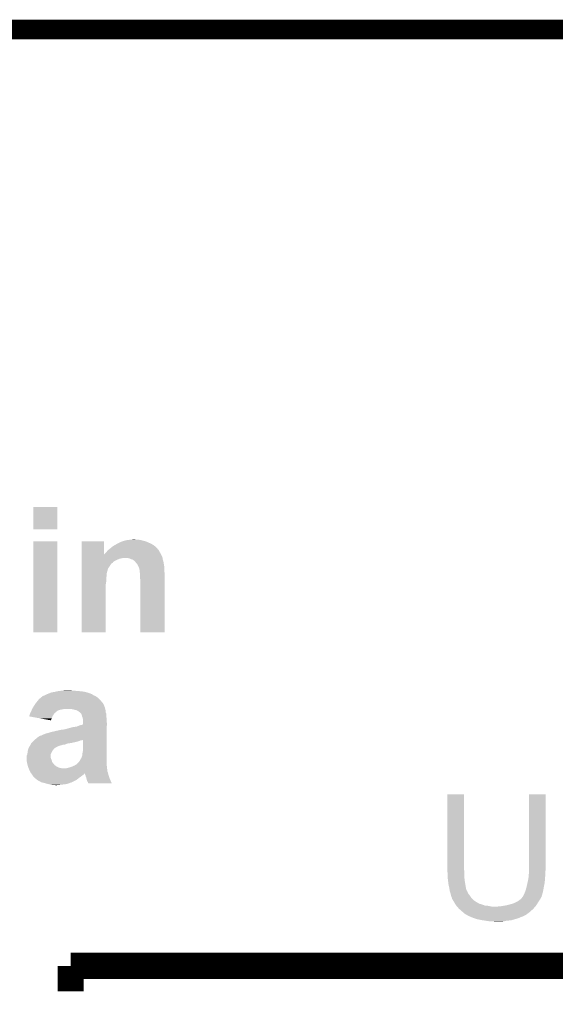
# Model space of a CAD drawing. Extents: x -1.3 to 24.2, y -3.9 to 53.4.
# Tile 35 of 41: x 7.3 to 11.5, y 45.7 to 53.4. Entities that reach past the tile are written whole.
import ezdxf

# ---------------------------------------------------------------- set-up
doc = ezdxf.new("R2010")
doc.units = 0
doc.layers.add('TPS_PRESSURE_CLICK_500PG_V1_005', color=5, linetype='CONTINUOUS')
doc.layers.add('TPS_PRESSURE_CLICK_500PG_V1_007', color=14, linetype='CONTINUOUS')

msp = doc.modelspace()

# ---------------------------------------------------------------- linework, layer by layer
at = {"layer": 'TPS_PRESSURE_CLICK_500PG_V1_005', "const_width": 0.1524}
msp.add_lwpolyline([(4.064, 53.34), (18.796, 53.34)], dxfattribs=at)
at = {"layer": 'TPS_PRESSURE_CLICK_500PG_V1_007', "const_width": 0.2032}
for points in [[(7.68096, 46.04512), (15.17904, 46.04512)], [(7.68096, 45.847), (7.68096, 46.04512)]]:
    msp.add_lwpolyline(points, dxfattribs=at)
at = {"layer": 'TPS_PRESSURE_CLICK_500PG_V1_007'}
for points in [[(7.38886, 49.446202), (7.38888, 49.618878), (7.576798, 49.446202), (7.57682, 49.618878)], [(7.38888, 49.618878), (7.388882, 49.6189), (7.57682, 49.618878), (7.388882, 49.6189)], [(7.576798, 49.44618), (7.38886, 49.446202), (7.576798, 49.44618), (7.576798, 49.446202)], [(7.38886, 48.643562), (7.38888, 49.352178), (7.576798, 48.643562), (7.57682, 49.352178)], [(7.38888, 49.352178), (7.388882, 49.3522), (7.57682, 49.352178), (7.388882, 49.3522)], [(7.767338, 49.248096), (7.76734, 49.352178), (7.940078, 49.248096), (7.94004, 49.352178)], [(7.76734, 49.352178), (7.767342, 49.3522), (7.94004, 49.352178), (7.767342, 49.3522)], [(8.023226, 49.32172), (8.049896, 49.33696), (8.32866, 49.32172), (8.303262, 49.33696)], [(8.049896, 49.33696), (8.054338, 49.339498), (8.303262, 49.33696), (8.293102, 49.339498)], [(8.054338, 49.339498), (8.054342, 49.3395), (8.293102, 49.339498), (8.2931, 49.3395)], [(8.054342, 49.3395), (8.060052, 49.342038), (8.2931, 49.3395), (8.288024, 49.342038)], [(8.060052, 49.342038), (8.065762, 49.344576), (8.288024, 49.342038), (8.28548, 49.344576)], [(8.065762, 49.344576), (8.0772, 49.34966), (8.28548, 49.344576), (8.271928, 49.34966)], [(8.0772, 49.34966), (8.084814, 49.352198), (8.271928, 49.34966), (8.265162, 49.352198)], [(8.084814, 49.352198), (8.100062, 49.35728), (8.265162, 49.352198), (8.24484, 49.35728)], [(8.100062, 49.35728), (8.122922, 49.36236), (8.24484, 49.35728), (8.227062, 49.36236)], [(8.122922, 49.36236), (8.14578, 49.3649), (8.227062, 49.36236), (8.20928, 49.3649)], [(8.14578, 49.3649), (8.171178, 49.36744), (8.194042, 49.3649), (8.181342, 49.36744)], [(7.767338, 49.2379), (7.767338, 49.248096), (8.39216, 49.2379), (8.387062, 49.248096)], [(7.940078, 49.248096), (7.955276, 49.263298), (8.387062, 49.248096), (8.37946, 49.263298)], [(7.955276, 49.263298), (7.95782, 49.265842), (8.37946, 49.263298), (8.377554, 49.265842)], [(7.95782, 49.265842), (7.963534, 49.273458), (8.377554, 49.265842), (8.371842, 49.273458)], [(7.963534, 49.273458), (7.965442, 49.276), (8.371842, 49.273458), (8.370994, 49.276)], [(7.965442, 49.276), (7.970518, 49.281078), (8.370994, 49.276), (8.3693, 49.281078)], [(7.970518, 49.281078), (7.975586, 49.286146), (8.3693, 49.281078), (8.366766, 49.286146)], [(7.975586, 49.286146), (7.9756, 49.28616), (8.366766, 49.286146), (8.364228, 49.28616)], [(7.9756, 49.28616), (7.975602, 49.286162), (8.364228, 49.28616), (8.364228, 49.286162)], [(7.975602, 49.286162), (7.9883, 49.29632), (8.364228, 49.286162), (8.356094, 49.29632)], [(7.9883, 49.29632), (7.991344, 49.298858), (8.356094, 49.29632), (8.354062, 49.298858)], [(7.991344, 49.298858), (8.00354, 49.30902), (8.354062, 49.298858), (8.3439, 49.30902)], [(8.00354, 49.30902), (8.00735, 49.31156), (8.3439, 49.30902), (8.34136, 49.31156)], [(8.00735, 49.31156), (8.018778, 49.319178), (8.34136, 49.31156), (8.331838, 49.319178)], [(8.018778, 49.319178), (8.023226, 49.32172), (8.331838, 49.319178), (8.32866, 49.32172)], [(7.767336, 49.22266), (7.767338, 49.225196), (8.397604, 49.22266), (8.39724, 49.225196)], [(7.767336, 49.22012), (7.767336, 49.22266), (8.07974, 49.22012), (8.089898, 49.22266)], [(7.767336, 49.217578), (7.767336, 49.22012), (8.064498, 49.217578), (8.07974, 49.22012)], [(7.767336, 49.2125), (7.767336, 49.217578), (8.0518, 49.2125), (8.064498, 49.217578)], [(7.767336, 49.197258), (7.767336, 49.2125), (8.02132, 49.197258), (8.0518, 49.2125)], [(7.767336, 49.194718), (7.767336, 49.197258), (8.018776, 49.194718), (8.02132, 49.197258)], [(7.767336, 49.192176), (7.767336, 49.194718), (8.0137, 49.192176), (8.018776, 49.194718)], [(7.767336, 49.184558), (7.767336, 49.192176), (8.008614, 49.184558), (8.0137, 49.192176)], [(7.767336, 49.179474), (7.767336, 49.184558), (7.998458, 49.179474), (8.008614, 49.184558)], [(7.767336, 49.16678), (7.767336, 49.179474), (7.99084, 49.16678), (7.998458, 49.179474)], [(7.767338, 49.225196), (7.767338, 49.2379), (8.39724, 49.225196), (8.39216, 49.2379)], [(8.135618, 49.22012), (8.122918, 49.22266), (8.397966, 49.22012), (8.397604, 49.22266)], [(8.143238, 49.21758), (8.135618, 49.22012), (8.39833, 49.21758), (8.397966, 49.22012)], [(8.153398, 49.2125), (8.143238, 49.21758), (8.399056, 49.2125), (8.39833, 49.21758)], [(8.163558, 49.209962), (8.153398, 49.2125), (8.39942, 49.209962), (8.399056, 49.2125)], [(8.168636, 49.207422), (8.163558, 49.209962), (8.399782, 49.207422), (8.39942, 49.209962)], [(8.168642, 49.207418), (8.168636, 49.207422), (8.399782, 49.207418), (8.399782, 49.207422)], [(8.17118, 49.204882), (8.168642, 49.207418), (8.400628, 49.204882), (8.399782, 49.207418)], [(8.177956, 49.1998), (8.17118, 49.204882), (8.402318, 49.1998), (8.400628, 49.204882)], [(8.181338, 49.197262), (8.177956, 49.1998), (8.402954, 49.197262), (8.402318, 49.1998)], [(8.187056, 49.18964), (8.181338, 49.197262), (8.40486, 49.18964), (8.402954, 49.197262)], [(8.18896, 49.1871), (8.187056, 49.18964), (8.405284, 49.1871), (8.40486, 49.18964)], [(8.20166, 49.171858), (8.18896, 49.1871), (8.407824, 49.171858), (8.405284, 49.1871)], [(8.208012, 49.159158), (8.20166, 49.171858), (8.40994, 49.159158), (8.407824, 49.171858)], [(7.767332, 49.088038), (7.767334, 49.105818), (7.96036, 49.088038), (7.9629, 49.105818)], [(7.767334, 49.15662), (7.767336, 49.16678), (7.98322, 49.15662), (7.99084, 49.16678)], [(7.767334, 49.14138), (7.767334, 49.15662), (7.973058, 49.14138), (7.98322, 49.15662)], [(7.767334, 49.1236), (7.767334, 49.14138), (7.96798, 49.1236), (7.973058, 49.14138)], [(7.767334, 49.11598), (7.767334, 49.1236), (7.965442, 49.11598), (7.96798, 49.1236)], [(7.767334, 49.105818), (7.767334, 49.11598), (7.9629, 49.105818), (7.965442, 49.11598)], [(8.209278, 49.156624), (8.208012, 49.159158), (8.40994, 49.156624), (8.40994, 49.159158)], [(8.211814, 49.154086), (8.209278, 49.156624), (8.40994, 49.154086), (8.40994, 49.156624)], [(8.21182, 49.151544), (8.211814, 49.154086), (8.40994, 49.151544), (8.40994, 49.154086)], [(8.216898, 49.136302), (8.21182, 49.151544), (8.40994, 49.136302), (8.40994, 49.151544)], [(8.2169, 49.1363), (8.216898, 49.136302), (8.40994, 49.1363), (8.40994, 49.136302)], [(8.21944, 49.11598), (8.2169, 49.1363), (8.411974, 49.11598), (8.40994, 49.1363)], [(8.219948, 49.110902), (8.21944, 49.11598), (8.41248, 49.110902), (8.411974, 49.11598)], [(8.22198, 49.09058), (8.219948, 49.110902), (8.412478, 49.09058), (8.41248, 49.110902)], [(7.76733, 49.022), (7.767332, 49.037238), (7.95528, 49.022), (7.95782, 49.037238)], [(7.76733, 49.004218), (7.76733, 49.022), (7.95274, 49.004218), (7.95528, 49.022)], [(7.767332, 49.077878), (7.767332, 49.088038), (7.96036, 49.077878), (7.96036, 49.088038)], [(7.767332, 49.065178), (7.767332, 49.077878), (7.95782, 49.065178), (7.96036, 49.077878)], [(7.767332, 49.037238), (7.767332, 49.065178), (7.95782, 49.037238), (7.95782, 49.065178)], [(8.22198, 49.065182), (8.22198, 49.09058), (8.412476, 49.065182), (8.412478, 49.09058)], [(8.22452, 49.04232), (8.22198, 49.065182), (8.412476, 49.04232), (8.412476, 49.065182)], [(8.22452, 48.643562), (8.22452, 49.04232), (8.412458, 48.643562), (8.412476, 49.04232)], [(7.76732, 48.643562), (7.76733, 49.004218), (7.952718, 48.643562), (7.95274, 49.004218)], [(7.576798, 48.64354), (7.38886, 48.643562), (7.576798, 48.64354), (7.576798, 48.643562)], [(7.952718, 48.64354), (7.76732, 48.643562), (7.952718, 48.64354), (7.952718, 48.643562)], [(8.412458, 48.64354), (8.22452, 48.643562), (8.412458, 48.64354), (8.412458, 48.643562)], [(7.520938, 48.1711), (7.536182, 48.17618), (7.823202, 48.1711), (7.804576, 48.17618)], [(7.536182, 48.17618), (7.55396, 48.17872), (7.804576, 48.17618), (7.795262, 48.17872)], [(7.55396, 48.17872), (7.574282, 48.1838), (7.795262, 48.17872), (7.76478, 48.1838)], [(7.574282, 48.1838), (7.59206, 48.18634), (7.76478, 48.1838), (7.7343, 48.18634)], [(7.59206, 48.18634), (7.61492, 48.18888), (7.7343, 48.18634), (7.70636, 48.18888)], [(7.61492, 48.18888), (7.637782, 48.19142), (7.693662, 48.18888), (7.683502, 48.19142)], [(7.41172, 48.0949), (7.427976, 48.11522), (7.929032, 48.0949), (7.9121, 48.11522)], [(7.427976, 48.11522), (7.43204, 48.1203), (7.9121, 48.11522), (7.90702, 48.1203)], [(7.43204, 48.1203), (7.440616, 48.127922), (7.90702, 48.1203), (7.899398, 48.127922)], [(7.440616, 48.127922), (7.454906, 48.14062), (7.899398, 48.127922), (7.88416, 48.14062)], [(7.454906, 48.14062), (7.45744, 48.140642), (7.88416, 48.14062), (7.884124, 48.140642)], [(7.45744, 48.140642), (7.457454, 48.143166), (7.884124, 48.140642), (7.879918, 48.143166)], [(7.457454, 48.143166), (7.467602, 48.14824), (7.879918, 48.143166), (7.871462, 48.14824)], [(7.467602, 48.14824), (7.47522, 48.15078), (7.871462, 48.14824), (7.865112, 48.15078)], [(7.47522, 48.15078), (7.4803, 48.15332), (7.865112, 48.15078), (7.85876, 48.15332)], [(7.4803, 48.15332), (7.490452, 48.158396), (7.85876, 48.15332), (7.851148, 48.158396)], [(7.490452, 48.158396), (7.495496, 48.160918), (7.851148, 48.158396), (7.85114, 48.160918)], [(7.495496, 48.160918), (7.49554, 48.16094), (7.85114, 48.160918), (7.848604, 48.16094)], [(7.49554, 48.16094), (7.520938, 48.1711), (7.848604, 48.16094), (7.823202, 48.1711)], [(7.368538, 48.018698), (7.369808, 48.021238), (7.56158, 48.018698), (7.566656, 48.021238)], [(7.369808, 48.021238), (7.371076, 48.023774), (7.566656, 48.021238), (7.569194, 48.023774)], [(7.371076, 48.023774), (7.37108, 48.02378), (7.569194, 48.023774), (7.569194, 48.02378)], [(7.37108, 48.02378), (7.372202, 48.026308), (7.569194, 48.02378), (7.5692, 48.026308)], [(7.372202, 48.026308), (7.375594, 48.03394), (7.5692, 48.026308), (7.581898, 48.03394)], [(7.375594, 48.03394), (7.377852, 48.039018), (7.581898, 48.03394), (7.594598, 48.039018)], [(7.377852, 48.039018), (7.38124, 48.04664), (7.594598, 48.039018), (7.632698, 48.04664)], [(7.38124, 48.04664), (7.386882, 48.0568), (7.9502, 48.04664), (7.947658, 48.0568)], [(7.386882, 48.0568), (7.391118, 48.064422), (7.947658, 48.0568), (7.94512, 48.064422)], [(7.391118, 48.064422), (7.39394, 48.069502), (7.94512, 48.064422), (7.943088, 48.069502)], [(7.39394, 48.069502), (7.399272, 48.07712), (7.943088, 48.069502), (7.94004, 48.07712)], [(7.399272, 48.07712), (7.402826, 48.082196), (7.94004, 48.07712), (7.937502, 48.082196)], [(7.402826, 48.082196), (7.404602, 48.084734), (7.937502, 48.082196), (7.9375, 48.084734)], [(7.404602, 48.084734), (7.41172, 48.0949), (7.9375, 48.084734), (7.929032, 48.0949)], [(7.696198, 48.0441), (7.675878, 48.04664), (7.950834, 48.0441), (7.9502, 48.04664)], [(7.71398, 48.03902), (7.696198, 48.0441), (7.952106, 48.03902), (7.950834, 48.0441)], [(7.726678, 48.03648), (7.71398, 48.03902), (7.95274, 48.03648), (7.952106, 48.03902)], [(7.726682, 48.036478), (7.726678, 48.03648), (7.95274, 48.036478), (7.95274, 48.03648)], [(7.736838, 48.0314), (7.726682, 48.036478), (7.952742, 48.0314), (7.95274, 48.036478)], [(7.74446, 48.02632), (7.736838, 48.0314), (7.952742, 48.02632), (7.952742, 48.0314)], [(7.746994, 48.023786), (7.74446, 48.02632), (7.952742, 48.023786), (7.952742, 48.02632)], [(7.749534, 48.02378), (7.746994, 48.023786), (7.952742, 48.02378), (7.952742, 48.023786)], [(7.74954, 48.023776), (7.749534, 48.02378), (7.952742, 48.023776), (7.952742, 48.02378)], [(7.759698, 48.013622), (7.74954, 48.023776), (7.956804, 48.013622), (7.952742, 48.023776)], [(7.35838, 47.988238), (7.358382, 47.993304), (7.53873, 47.988238), (7.54177, 47.993304)], [(7.35848, 47.98822), (7.35838, 47.988238), (7.53872, 47.98822), (7.53873, 47.988238)], [(7.358382, 47.993304), (7.36092, 47.998382), (7.54177, 47.993304), (7.544816, 47.998382)], [(7.442246, 47.97298), (7.35848, 47.98822), (7.53364, 47.97298), (7.53872, 47.98822)], [(7.36092, 47.998382), (7.361764, 48.000918), (7.544816, 47.998382), (7.546338, 48.000918)], [(7.361764, 48.000918), (7.365152, 48.011078), (7.546338, 48.000918), (7.55396, 48.011078)], [(7.365152, 48.011078), (7.366, 48.01362), (7.55396, 48.011078), (7.556502, 48.01362)], [(7.366, 48.01362), (7.368538, 48.018698), (7.556502, 48.01362), (7.56158, 48.018698)], [(7.526002, 47.957742), (7.442246, 47.97298), (7.526002, 47.957742), (7.53364, 47.97298)], [(7.761228, 48.011076), (7.759698, 48.013622), (7.95782, 48.011076), (7.956804, 48.013622)], [(7.76732, 48.000922), (7.761228, 48.011076), (7.95782, 48.000922), (7.95782, 48.011076)], [(7.768338, 47.99584), (7.76732, 48.000922), (7.95782, 47.99584), (7.95782, 48.000922)], [(7.76986, 47.988222), (7.768338, 47.99584), (7.95891, 47.988222), (7.95782, 47.99584)], [(7.773924, 47.978058), (7.76986, 47.988222), (7.96036, 47.978058), (7.95891, 47.988222)], [(7.774938, 47.975522), (7.773924, 47.978058), (7.96036, 47.975522), (7.96036, 47.978058)], [(7.77748, 47.962822), (7.774938, 47.975522), (7.96036, 47.962822), (7.96036, 47.975522)], [(7.77748, 47.96028), (7.77748, 47.962822), (7.96036, 47.96028), (7.96036, 47.962822)], [(7.77748, 47.939958), (7.77748, 47.96028), (7.9629, 47.939958), (7.96036, 47.96028)], [(7.503158, 47.85868), (7.52856, 47.8663), (7.96222, 47.85868), (7.962308, 47.8663)], [(7.52856, 47.8663), (7.594602, 47.88154), (7.962308, 47.8663), (7.962486, 47.88154)], [(7.594602, 47.88154), (7.599682, 47.881542), (7.962486, 47.88154), (7.962486, 47.881542)], [(7.599682, 47.881542), (7.607304, 47.88408), (7.962486, 47.881542), (7.962516, 47.88408)], [(7.614922, 47.88408), (7.64032, 47.88916), (7.962516, 47.88408), (7.962574, 47.88916)], [(7.64032, 47.88916), (7.6962, 47.9044), (7.962574, 47.88916), (7.962752, 47.9044)], [(7.6962, 47.9044), (7.729222, 47.909482), (7.962752, 47.9044), (7.96281, 47.909482)], [(7.729222, 47.909482), (7.74827, 47.9171), (7.96281, 47.909482), (7.9629, 47.9171)], [(7.74827, 47.9171), (7.754622, 47.91964), (7.9629, 47.9171), (7.9629, 47.91964)], [(7.754622, 47.91964), (7.767322, 47.922182), (7.9629, 47.91964), (7.9629, 47.922182)], [(7.767322, 47.922182), (7.77748, 47.927274), (7.9629, 47.922182), (7.9629, 47.927274)], [(7.77748, 47.927274), (7.77748, 47.939958), (7.9629, 47.927274), (7.9629, 47.939958)], [(7.38124, 47.78756), (7.38632, 47.79264), (7.71398, 47.78756), (7.734298, 47.79264)], [(7.38632, 47.79264), (7.3914, 47.79772), (7.734298, 47.79264), (7.74954, 47.79772)], [(7.3914, 47.79772), (7.39648, 47.8028), (7.74954, 47.79772), (7.762244, 47.8028)], [(7.39648, 47.8028), (7.396482, 47.802802), (7.762244, 47.8028), (7.769862, 47.802802)], [(7.396482, 47.802802), (7.39949, 47.80531), (7.769862, 47.802802), (7.77748, 47.80531)], [(7.39949, 47.80531), (7.426962, 47.828202), (7.9616, 47.80531), (7.961866, 47.828202)], [(7.426962, 47.828202), (7.444746, 47.83836), (7.961866, 47.828202), (7.961984, 47.83836)], [(7.444746, 47.83836), (7.447282, 47.838362), (7.961984, 47.83836), (7.961984, 47.838362)], [(7.447282, 47.838362), (7.4549, 47.8409), (7.961984, 47.838362), (7.962012, 47.8409)], [(7.4549, 47.8409), (7.46506, 47.84598), (7.962012, 47.8409), (7.962072, 47.84598)], [(7.46506, 47.84598), (7.482842, 47.8536), (7.962072, 47.84598), (7.96216, 47.8536)], [(7.482842, 47.8536), (7.503158, 47.85868), (7.96216, 47.8536), (7.96222, 47.85868)], [(7.77748, 47.726598), (7.77748, 47.80531), (7.960684, 47.726598), (7.9616, 47.80531)], [(7.344954, 47.70628), (7.346406, 47.71644), (7.5311, 47.70628), (7.536182, 47.71644)], [(7.346406, 47.71644), (7.347858, 47.7266), (7.536182, 47.71644), (7.5438, 47.7266)], [(7.347858, 47.7266), (7.348222, 47.729142), (7.5438, 47.7266), (7.545494, 47.729142)], [(7.348222, 47.729142), (7.350398, 47.734222), (7.545494, 47.729142), (7.548882, 47.734222)], [(7.350398, 47.734222), (7.352574, 47.739302), (7.548882, 47.734222), (7.553964, 47.739302)], [(7.352574, 47.739302), (7.353662, 47.741842), (7.553964, 47.739302), (7.55904, 47.741842)], [(7.353662, 47.741842), (7.35475, 47.744382), (7.55904, 47.741842), (7.561584, 47.744382)], [(7.35475, 47.744382), (7.35584, 47.746922), (7.561584, 47.744382), (7.566664, 47.746922)], [(7.35584, 47.746922), (7.361646, 47.75708), (7.566664, 47.746922), (7.586982, 47.75708)], [(7.361646, 47.75708), (7.36455, 47.76216), (7.586982, 47.75708), (7.60222, 47.76216)], [(7.36455, 47.76216), (7.366002, 47.7647), (7.60222, 47.76216), (7.61111, 47.7647)], [(7.366002, 47.7647), (7.368536, 47.76724), (7.61111, 47.7647), (7.620002, 47.76724)], [(7.368536, 47.76724), (7.36854, 47.767244), (7.620002, 47.76724), (7.620028, 47.767244)], [(7.36854, 47.767244), (7.369386, 47.769782), (7.620028, 47.767244), (7.637782, 47.769782)], [(7.369386, 47.769782), (7.37108, 47.77486), (7.637782, 47.769782), (7.650484, 47.77486)], [(7.37108, 47.77486), (7.371082, 47.774864), (7.650484, 47.77486), (7.653872, 47.774864)], [(7.371082, 47.774866), (7.372772, 47.7774), (7.655566, 47.774866), (7.658106, 47.7774)], [(7.371082, 47.774864), (7.371082, 47.774866), (7.653872, 47.774864), (7.655566, 47.774866)], [(7.372772, 47.7774), (7.37616, 47.78248), (7.663182, 47.7774), (7.69112, 47.78248)], [(7.37616, 47.78248), (7.376162, 47.782482), (7.69112, 47.78248), (7.691128, 47.782482)], [(7.376162, 47.782482), (7.38124, 47.78756), (7.691128, 47.782482), (7.71398, 47.78756)], [(7.77494, 47.71136), (7.77748, 47.726598), (7.960506, 47.71136), (7.960684, 47.726598)], [(7.33806, 47.665644), (7.338062, 47.680884), (7.52602, 47.665644), (7.52602, 47.680884)], [(7.33806, 47.658018), (7.33806, 47.665644), (7.52856, 47.658018), (7.52602, 47.665644)], [(7.33806, 47.645322), (7.33806, 47.658018), (7.533638, 47.645322), (7.52856, 47.658018)], [(7.33806, 47.642782), (7.33806, 47.645322), (7.534274, 47.642782), (7.533638, 47.645322)], [(7.33933, 47.635162), (7.33806, 47.642782), (7.536178, 47.635162), (7.534274, 47.642782)], [(7.338062, 47.680884), (7.34314, 47.693584), (7.52602, 47.680884), (7.526022, 47.693584)], [(7.34314, 47.693584), (7.344954, 47.70628), (7.526022, 47.693584), (7.5311, 47.70628)], [(7.744458, 47.63262), (7.752078, 47.64278), (7.96036, 47.63262), (7.96036, 47.64278)], [(7.752078, 47.64278), (7.75716, 47.65294), (7.96036, 47.64278), (7.96036, 47.65294)], [(7.75716, 47.65294), (7.76478, 47.665638), (7.96036, 47.65294), (7.96036, 47.665638)], [(7.76478, 47.665638), (7.769858, 47.678336), (7.96036, 47.665638), (7.96036, 47.678336)], [(7.769858, 47.678336), (7.76986, 47.680876), (7.96036, 47.678336), (7.96036, 47.680876)], [(7.76986, 47.680876), (7.772398, 47.688498), (7.96036, 47.680876), (7.96036, 47.688498)], [(7.772398, 47.688498), (7.7724, 47.698658), (7.96036, 47.688498), (7.96036, 47.698658)], [(7.7724, 47.69866), (7.77494, 47.71136), (7.96036, 47.69866), (7.960506, 47.71136)], [(7.7724, 47.698658), (7.7724, 47.69866), (7.96036, 47.698658), (7.96036, 47.69866)], [(7.3406, 47.62754), (7.33933, 47.635162), (7.540752, 47.62754), (7.536178, 47.635162)], [(7.34187, 47.622462), (7.3406, 47.62754), (7.543798, 47.622462), (7.540752, 47.62754)], [(7.34441, 47.612306), (7.34187, 47.622462), (7.553954, 47.612306), (7.543798, 47.622462)], [(7.345042, 47.609774), (7.34441, 47.612306), (7.55396, 47.609774), (7.553954, 47.612306)], [(7.34568, 47.607222), (7.345042, 47.609774), (7.559036, 47.607222), (7.55396, 47.609774)], [(7.34695, 47.602142), (7.34568, 47.607222), (7.56412, 47.602142), (7.559036, 47.607222)], [(7.34822, 47.597062), (7.34695, 47.602142), (7.57428, 47.597062), (7.56412, 47.602142)], [(7.350254, 47.59198), (7.34822, 47.597062), (7.58444, 47.59198), (7.57428, 47.597062)], [(7.352284, 47.586902), (7.350254, 47.59198), (7.597138, 47.586902), (7.58444, 47.59198)], [(7.353302, 47.58436), (7.352284, 47.586902), (7.612378, 47.58436), (7.597138, 47.586902)], [(7.355334, 47.57928), (7.353302, 47.58436), (7.96544, 47.57928), (7.964876, 47.58436)], [(7.35838, 47.57166), (7.355334, 47.57928), (7.96653, 47.57166), (7.96544, 47.57928)], [(7.363462, 47.561498), (7.35838, 47.57166), (7.96798, 47.561498), (7.96653, 47.57166)], [(7.364734, 47.558956), (7.363462, 47.561498), (7.967982, 47.558956), (7.96798, 47.561498)], [(7.645398, 47.58436), (7.658102, 47.5869), (7.964876, 47.58436), (7.964594, 47.5869)], [(7.658102, 47.5869), (7.67588, 47.59198), (7.964594, 47.5869), (7.96403, 47.59198)], [(7.67588, 47.59198), (7.69112, 47.59706), (7.96403, 47.59198), (7.963466, 47.59706)], [(7.69112, 47.59706), (7.7089, 47.60468), (7.963466, 47.59706), (7.962618, 47.60468)], [(7.7089, 47.60468), (7.726668, 47.614834), (7.962618, 47.60468), (7.96149, 47.614834)], [(7.726668, 47.614834), (7.72668, 47.617366), (7.96149, 47.614834), (7.96121, 47.617366)], [(7.72668, 47.617366), (7.731756, 47.619918), (7.96121, 47.617366), (7.960926, 47.619918)], [(7.731756, 47.619918), (7.736838, 47.625), (7.960926, 47.619918), (7.96036, 47.625)], [(7.736838, 47.625), (7.744458, 47.63262), (7.96036, 47.625), (7.96036, 47.63262)], [(7.367272, 47.553878), (7.364734, 47.558956), (7.970522, 47.553878), (7.967982, 47.558956)], [(7.36854, 47.551342), (7.367272, 47.553878), (7.971156, 47.551342), (7.970522, 47.553878)], [(7.373986, 47.54372), (7.36854, 47.551342), (7.973062, 47.54372), (7.971156, 47.551342)], [(7.37399, 47.543714), (7.373986, 47.54372), (7.790174, 47.543714), (7.792698, 47.54372)], [(7.379428, 47.5361), (7.37399, 47.543714), (7.782558, 47.5361), (7.790174, 47.543714)], [(7.381242, 47.53356), (7.379428, 47.5361), (7.779172, 47.53356), (7.782558, 47.5361)], [(7.38429, 47.52848), (7.381242, 47.53356), (7.7724, 47.52848), (7.779172, 47.53356)], [(7.388858, 47.520862), (7.38429, 47.52848), (7.762876, 47.520862), (7.7724, 47.52848)], [(7.3914, 47.51832), (7.388858, 47.520862), (7.7597, 47.51832), (7.762876, 47.520862)], [(7.39902, 47.5107), (7.3914, 47.51832), (7.74827, 47.5107), (7.7597, 47.51832)], [(7.402196, 47.50816), (7.39902, 47.5107), (7.74446, 47.50816), (7.74827, 47.5107)], [(7.418076, 47.495458), (7.402196, 47.50816), (7.729216, 47.495458), (7.74446, 47.50816)], [(7.424422, 47.49038), (7.418076, 47.495458), (7.71906, 47.49038), (7.729216, 47.495458)], [(7.452358, 47.47514), (7.424422, 47.49038), (7.688582, 47.47514), (7.71906, 47.49038)], [(7.79272, 47.538644), (7.792698, 47.54372), (7.97433, 47.538644), (7.973062, 47.54372)], [(7.794414, 47.533562), (7.79272, 47.538644), (7.9756, 47.533562), (7.97433, 47.538644)], [(7.79526, 47.531022), (7.794414, 47.533562), (7.976448, 47.531022), (7.9756, 47.533562)], [(7.797798, 47.525944), (7.79526, 47.531022), (7.97814, 47.525944), (7.976448, 47.531022)], [(7.7978, 47.523404), (7.797798, 47.525944), (7.978986, 47.523404), (7.97814, 47.525944)], [(7.802878, 47.510702), (7.7978, 47.523404), (7.98322, 47.510702), (7.978986, 47.523404)], [(7.804404, 47.503082), (7.802878, 47.510702), (7.98576, 47.503082), (7.98322, 47.510702)], [(7.80542, 47.498), (7.804404, 47.503082), (7.987934, 47.498), (7.98576, 47.503082)], [(7.807958, 47.487842), (7.80542, 47.498), (7.992278, 47.487842), (7.987934, 47.498)], [(7.8105, 47.482762), (7.807958, 47.487842), (7.99445, 47.482762), (7.992278, 47.487842)], [(7.815576, 47.475146), (7.8105, 47.482762), (7.997706, 47.475146), (7.99445, 47.482762)], [(7.452368, 47.475138), (7.452358, 47.47514), (7.68858, 47.475138), (7.688582, 47.47514)], [(7.46252, 47.4726), (7.452368, 47.475138), (7.686034, 47.4726), (7.68858, 47.475138)], [(7.462528, 47.472598), (7.46252, 47.4726), (7.678416, 47.472598), (7.686034, 47.4726)], [(7.48284, 47.46752), (7.462528, 47.472598), (7.668258, 47.46752), (7.678416, 47.472598)], [(7.501468, 47.46244), (7.48284, 47.46752), (7.65302, 47.46244), (7.668258, 47.46752)], [(7.51078, 47.4599), (7.501468, 47.46244), (7.63778, 47.4599), (7.65302, 47.46244)], [(7.52221, 47.45736), (7.51078, 47.4599), (7.61746, 47.45736), (7.63778, 47.4599)], [(7.533638, 47.45482), (7.52221, 47.45736), (7.594598, 47.45482), (7.61746, 47.45736)], [(7.561578, 47.452282), (7.553956, 47.45482), (7.571756, 47.452282), (7.594598, 47.45482)], [(7.571738, 47.45228), (7.561578, 47.452282), (7.571738, 47.45228), (7.571756, 47.452282)], [(7.81558, 47.470082), (7.815576, 47.475146), (7.999872, 47.470082), (7.997706, 47.475146)], [(7.818098, 47.47006), (7.81558, 47.470082), (7.99988, 47.47006), (7.999872, 47.470082)], [(7.81812, 47.467542), (7.818098, 47.47006), (8.000958, 47.467542), (7.99988, 47.47006)], [(8.000966, 47.46752), (7.81812, 47.467542), (8.000966, 47.46752), (8.000958, 47.467542)], [(10.6172, 46.796958), (10.61722, 47.381138), (10.74674, 46.796958), (10.74674, 47.381138)], [(10.61722, 47.381138), (10.617222, 47.38116), (10.74674, 47.381138), (10.617222, 47.38116)], [(11.25474, 46.81728), (11.25476, 47.381138), (11.38428, 46.81728), (11.38428, 47.381138)], [(11.25476, 47.381138), (11.254762, 47.38116), (11.38428, 47.381138), (11.254762, 47.38116)], [(10.6172, 46.789338), (10.6172, 46.796958), (10.748646, 46.789338), (10.74674, 46.796958)], [(11.25474, 46.794418), (11.25474, 46.81728), (11.38428, 46.794418), (11.38428, 46.81728)], [(11.25474, 46.784258), (11.25474, 46.794418), (11.382248, 46.784258), (11.38428, 46.794418)], [(10.617432, 46.786798), (10.6172, 46.789338), (10.74928, 46.786798), (10.748646, 46.789338)], [(10.61974, 46.7614), (10.617432, 46.786798), (10.74928, 46.7614), (10.74928, 46.786798)], [(10.61974, 46.74616), (10.61974, 46.7614), (10.74928, 46.74616), (10.74928, 46.7614)], [(10.61974, 46.736002), (10.61974, 46.74616), (10.750128, 46.736002), (10.74928, 46.74616)], [(10.621998, 46.71568), (10.61974, 46.736002), (10.75182, 46.71568), (10.750128, 46.736002)], [(10.62228, 46.71314), (10.621998, 46.71568), (10.752244, 46.71314), (10.75182, 46.71568)], [(11.24458, 46.70298), (11.24966, 46.728378), (11.377168, 46.70298), (11.37886, 46.728378)], [(11.24966, 46.728378), (11.250168, 46.733462), (11.37886, 46.728378), (11.3792, 46.733462)], [(11.250168, 46.733462), (11.25169, 46.748698), (11.3792, 46.733462), (11.38174, 46.748698)], [(11.25169, 46.748698), (11.2522, 46.75378), (11.38174, 46.748698), (11.38174, 46.75378)], [(11.2522, 46.75378), (11.254528, 46.781718), (11.38174, 46.75378), (11.38174, 46.781718)], [(11.254528, 46.781718), (11.25474, 46.784258), (11.38174, 46.781718), (11.382248, 46.784258)], [(10.62736, 46.672502), (10.62228, 46.71314), (10.759018, 46.672502), (10.752244, 46.71314)], [(10.63244, 46.654722), (10.62736, 46.672502), (10.76198, 46.654722), (10.759018, 46.672502)], [(10.632442, 46.65472), (10.63244, 46.654722), (10.76198, 46.65472), (10.76198, 46.654722)], [(10.634256, 46.642018), (10.632442, 46.65472), (10.764522, 46.642018), (10.76198, 46.65472)], [(10.63498, 46.63694), (10.634256, 46.642018), (10.766556, 46.63694), (10.764522, 46.642018)], [(11.22426, 46.624238), (11.22934, 46.63948), (11.362942, 46.624238), (11.365992, 46.63948)], [(11.22934, 46.63948), (11.233694, 46.65472), (11.365992, 46.63948), (11.36904, 46.65472)], [(11.233694, 46.65472), (11.23442, 46.657258), (11.36904, 46.65472), (11.369514, 46.657258)], [(11.23442, 46.657258), (11.242886, 46.695358), (11.369514, 46.657258), (11.37666, 46.695358)], [(11.242886, 46.695358), (11.24458, 46.70298), (11.37666, 46.695358), (11.377168, 46.70298)], [(10.636252, 46.62932), (10.63498, 46.63694), (10.769604, 46.62932), (10.766556, 46.63694)], [(10.636676, 46.626776), (10.636252, 46.62932), (10.77214, 46.626776), (10.769604, 46.62932)], [(10.63752, 46.621702), (10.636676, 46.626776), (10.773834, 46.621702), (10.77214, 46.626776)], [(10.638538, 46.61916), (10.63752, 46.621702), (10.77468, 46.61916), (10.773834, 46.621702)], [(10.642598, 46.609002), (10.638538, 46.61916), (10.77976, 46.609002), (10.77468, 46.61916)], [(10.6426, 46.609), (10.642598, 46.609002), (10.77976, 46.609), (10.77976, 46.609002)], [(10.64514, 46.596302), (10.6426, 46.609), (10.78992, 46.596302), (10.77976, 46.609)], [(10.645142, 46.5963), (10.64514, 46.596302), (10.78992, 46.5963), (10.78992, 46.596302)], [(10.65022, 46.581062), (10.645142, 46.5963), (10.80008, 46.581062), (10.78992, 46.5963)], [(10.650222, 46.58106), (10.65022, 46.581062), (10.80008, 46.58106), (10.80008, 46.581062)], [(10.652758, 46.575984), (10.650222, 46.58106), (10.80431, 46.575984), (10.80008, 46.58106)], [(10.65276, 46.570904), (10.652758, 46.575984), (10.808544, 46.570904), (10.80431, 46.575984)], [(10.655728, 46.565818), (10.65276, 46.570904), (10.81278, 46.565818), (10.808544, 46.570904)], [(10.664616, 46.55058), (10.655728, 46.565818), (10.830562, 46.55058), (10.81278, 46.565818)], [(11.18108, 46.5582), (11.193776, 46.568358), (11.336866, 46.5582), (11.343638, 46.568358)], [(11.193776, 46.568358), (11.19378, 46.56836), (11.343638, 46.568358), (11.343638, 46.56836)], [(11.19378, 46.56836), (11.196322, 46.570904), (11.343638, 46.56836), (11.34491, 46.570904)], [(11.196322, 46.570904), (11.198862, 46.57598), (11.34491, 46.570904), (11.347448, 46.57598)], [(11.198862, 46.57598), (11.201396, 46.578516), (11.347448, 46.57598), (11.348718, 46.578516)], [(11.201396, 46.578516), (11.203936, 46.581058), (11.348718, 46.578516), (11.351256, 46.581058)], [(11.203936, 46.581058), (11.203942, 46.581064), (11.351256, 46.581058), (11.351256, 46.581064)], [(11.203942, 46.581064), (11.209022, 46.591222), (11.351256, 46.581064), (11.35416, 46.591222)], [(11.209022, 46.591222), (11.2141, 46.59884), (11.35416, 46.591222), (11.356338, 46.59884)], [(11.2141, 46.59884), (11.221212, 46.61662), (11.356338, 46.59884), (11.36142, 46.61662)], [(11.221212, 46.61662), (11.22426, 46.624238), (11.36142, 46.61662), (11.362942, 46.624238)], [(10.67054, 46.54042), (10.664616, 46.55058), (10.84682, 46.54042), (10.830562, 46.55058)], [(10.672158, 46.53788), (10.67054, 46.54042), (10.850884, 46.53788), (10.84682, 46.54042)], [(10.672162, 46.537874), (10.672158, 46.53788), (10.853426, 46.537874), (10.850884, 46.53788)], [(10.67539, 46.5328), (10.672162, 46.537874), (10.858504, 46.5328), (10.853426, 46.537874)], [(10.678624, 46.527718), (10.67539, 46.5328), (10.8712, 46.527718), (10.858504, 46.5328)], [(10.681856, 46.52264), (10.678624, 46.527718), (10.88898, 46.52264), (10.8712, 46.527718)], [(10.686706, 46.51502), (10.681856, 46.52264), (10.909302, 46.51502), (10.88898, 46.52264)], [(10.68832, 46.512482), (10.686706, 46.51502), (10.934682, 46.512482), (10.909302, 46.51502)], [(10.688322, 46.51248), (10.68832, 46.512482), (10.9347, 46.51248), (10.934682, 46.512482)], [(10.692838, 46.5074), (10.688322, 46.51248), (10.9601, 46.5074), (10.9347, 46.51248)], [(10.695096, 46.50486), (10.692838, 46.5074), (10.990578, 46.50486), (10.9601, 46.5074)], [(10.70864, 46.48962), (10.695096, 46.50486), (11.287476, 46.48962), (11.301024, 46.50486)], [(10.711544, 46.48708), (10.70864, 46.48962), (11.28522, 46.48708), (11.287476, 46.48962)], [(10.737666, 46.464222), (10.711544, 46.48708), (11.259822, 46.464222), (11.28522, 46.48708)], [(10.990578, 46.50486), (11.005822, 46.504862), (11.301024, 46.50486), (11.301026, 46.504862)], [(11.005822, 46.504862), (11.013444, 46.5074), (11.301026, 46.504862), (11.303282, 46.5074)], [(11.026142, 46.5074), (11.03883, 46.509938), (11.303282, 46.5074), (11.305538, 46.509938)], [(11.03883, 46.509938), (11.03884, 46.50994), (11.305538, 46.509938), (11.305538, 46.50994)], [(11.03884, 46.50994), (11.06932, 46.51502), (11.305538, 46.50994), (11.308926, 46.51502)], [(11.06932, 46.51502), (11.102338, 46.52264), (11.308926, 46.51502), (11.314006, 46.52264)], [(11.102338, 46.52264), (11.13536, 46.5328), (11.314006, 46.52264), (11.32078, 46.5328)], [(11.13536, 46.5328), (11.165842, 46.548042), (11.32078, 46.5328), (11.330306, 46.548042)], [(11.165842, 46.548042), (11.173458, 46.55312), (11.330306, 46.548042), (11.33348, 46.55312)], [(11.173458, 46.55312), (11.18108, 46.5582), (11.33348, 46.55312), (11.336866, 46.5582)], [(10.749278, 46.45406), (10.737666, 46.464222), (11.24627, 46.45406), (11.259822, 46.464222)], [(10.764518, 46.443902), (10.749278, 46.45406), (11.232724, 46.443902), (11.24627, 46.45406)], [(10.769602, 46.44136), (10.764518, 46.443902), (11.229336, 46.44136), (11.232724, 46.443902)], [(10.769614, 46.441354), (10.769602, 46.44136), (11.226794, 46.441354), (11.229336, 46.44136)], [(10.774676, 46.438822), (10.769614, 46.441354), (11.224256, 46.438822), (11.226794, 46.441354)], [(10.77468, 46.43882), (10.774676, 46.438822), (11.224254, 46.43882), (11.224256, 46.438822)], [(10.774684, 46.438816), (10.77468, 46.43882), (11.221714, 46.438816), (11.224254, 46.43882)], [(10.77722, 46.436282), (10.774684, 46.438816), (11.217912, 46.436282), (11.221714, 46.438816)], [(10.783152, 46.43374), (10.77722, 46.436282), (11.214098, 46.43374), (11.217912, 46.436282)], [(10.795008, 46.428658), (10.783152, 46.43374), (11.203938, 46.428658), (11.214098, 46.43374)], [(10.80093, 46.42612), (10.795008, 46.428658), (11.193778, 46.42612), (11.203938, 46.428658)], [(10.812782, 46.42104), (10.80093, 46.42612), (11.183618, 46.42104), (11.193778, 46.42612)], [(10.843266, 46.41088), (10.812782, 46.42104), (11.15314, 46.41088), (11.183618, 46.42104)], [(10.85088, 46.408342), (10.843266, 46.41088), (11.144256, 46.408342), (11.15314, 46.41088)], [(10.88898, 46.40072), (10.85088, 46.408342), (11.117578, 46.40072), (11.144256, 46.408342)], [(10.90549, 46.39818), (10.88898, 46.40072), (11.09726, 46.39818), (11.117578, 46.40072)], [(10.922, 46.39564), (10.90549, 46.39818), (11.0744, 46.39564), (11.09726, 46.39818)], [(10.93978, 46.3931), (10.922, 46.39564), (11.06297, 46.3931), (11.0744, 46.39564)], [(10.955018, 46.39056), (10.93978, 46.3931), (11.05154, 46.39056), (11.06297, 46.3931)], [(10.990578, 46.38802), (10.980418, 46.39056), (11.003282, 46.38802), (11.05154, 46.39056)]]:
    msp.add_solid(points, dxfattribs=at)

doc.saveas('drawing.dxf')
